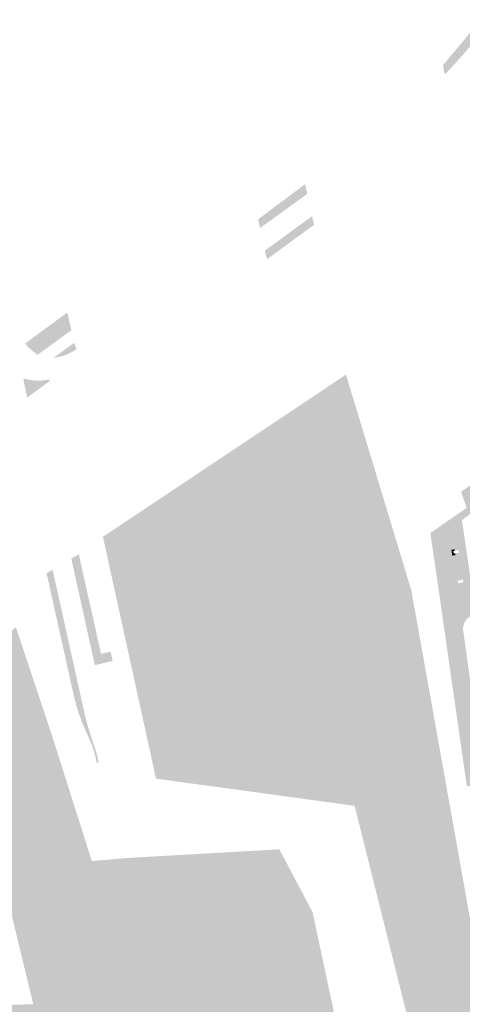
# Model space of a CAD drawing. Header units: inches. Extents: x 83221 to 84763, y 445855 to 447258.
# Tile 51 of 58: x 84246 to 84378, y 446482 to 446776. Entities that reach past the tile are written whole.
import ezdxf

# ---------------------------------------------------------------- set-up
doc = ezdxf.new("R2010")
doc.units = ezdxf.units.IN
doc.header["$MEASUREMENT"] = 0

msp = doc.modelspace()

# ---------------------------------------------------------------- hatches: boundary and pattern name
for points in [[(84383.39, 446772.9), (84381.19, 446770.17), (84378.93, 446767.48), (84376.69, 446764.92), (84374.41, 446762.4), (84372.07, 446759.92), (84371.81, 446762.17), (84382.97, 446775.49), (84385.54, 446775.68), (84383.39, 446772.9)], [(84386.03, 446775.29), (84383.85, 446772.54), (84381.63, 446769.82), (84379.37, 446767.14), (84377.14, 446764.56), (84374.86, 446762.03), (84372.54, 446759.52), (84372.07, 446759.92), (84374.41, 446762.4), (84376.69, 446764.92), (84378.93, 446767.48), (84381.19, 446770.17), (84383.39, 446772.9), (84385.54, 446775.68), (84386.03, 446775.29), (84386.03, 446775.29)], [(84331.26, 446723.73), (84317.22, 446713.55), (84316.63, 446716.18), (84330.65, 446726.66), (84331.26, 446723.73)], [(84333.31, 446714.5), (84319.27, 446704.25), (84318.68, 446706.85), (84332.73, 446717.09), (84333.31, 446714.5)], [(84377.42, 446626.47), (84380.34, 446606.53), (84385.73, 446610.05), (84391.9, 446613.99), (84438.53, 446644.47), (84436.4, 446647.49), (84435.53, 446648.72), (84435.6, 446648.77), (84432.53, 446653.12), (84435.81, 446655.5), (84437.86, 446648.86), (84447.71, 446651.9), (84447.52, 446652.52), (84449.07, 446653.54), (84454.2, 446656.92), (84465.07, 446664.07), (84469.24, 446666.82), (84470.91, 446667.92), (84503.17, 446688.99), (84501.58, 446691.6), (84501.46, 446691.74), (84463.13, 446679.82), (84461.53, 446682.23), (84469.63, 446684.74), (84472.32, 446685.55), (84480.04, 446687.91), (84482.67, 446688.74), (84490.39, 446691.15), (84492.96, 446691.95), (84500.68, 446694.35), (84503.57, 446695.24), (84507.42, 446696.43), (84507.98, 446696.59), (84525.58, 446702.03), (84526.93, 446700.33), (84524.52, 446698.72), (84520.73, 446696.24), (84520.69, 446696.22), (84520.64, 446696.2), (84520.6, 446696.19), (84520.56, 446696.18), (84520.51, 446696.18), (84520.47, 446696.18), (84520.42, 446696.18), (84520.38, 446696.19), (84520.33, 446696.2), (84520.29, 446696.21), (84520.25, 446696.23), (84520.21, 446696.26), (84520.17, 446696.28), (84520.14, 446696.31), (84520.11, 446696.35), (84520.08, 446696.38), (84519.61, 446697.12), (84519.58, 446697.17), (84519.58, 446697.19), (84519.56, 446697.2), (84519.51, 446697.26), (84519.38, 446697.3), (84519.25, 446697.26), (84519.2, 446697.2), (84510.04, 446691.15), (84509.94, 446691.09), (84509.86, 446690.98), (84509.85, 446690.84), (84509.91, 446690.71), (84509.98, 446690.67), (84510.39, 446690.02), (84510.41, 446689.99), (84510.43, 446689.97), (84510.45, 446689.94), (84510.47, 446689.91), (84510.48, 446689.88), (84510.49, 446689.85), (84510.5, 446689.81), (84510.5, 446689.78), (84510.51, 446689.75), (84510.51, 446689.71), (84510.5, 446689.68), (84510.5, 446689.65), (84510.49, 446689.61), (84510.48, 446689.58), (84510.47, 446689.55), (84510.45, 446689.52), (84510.43, 446689.49), (84510.41, 446689.47), (84510.39, 446689.44), (84510.36, 446689.42), (84508.46, 446688.16), (84504.06, 446685.25), (84502.74, 446684.38), (84502.71, 446684.36), (84502.68, 446684.34), (84502.64, 446684.33), (84502.6, 446684.32), (84502.57, 446684.32), (84502.53, 446684.31), (84502.49, 446684.31), (84502.45, 446684.32), (84502.41, 446684.32), (84502.38, 446684.33), (84502.34, 446684.35), (84502.31, 446684.36), (84502.28, 446684.38), (84502.24, 446684.4), (84502.22, 446684.43), (84502.19, 446684.46), (84502.16, 446684.48), (84502.14, 446684.52), (84501.65, 446685.26), (84501.64, 446685.28), (84501.59, 446685.35), (84501.46, 446685.41), (84501.31, 446685.41), (84468.96, 446664.27), (84468.89, 446664.21), (84468.83, 446664.07), (84468.84, 446663.92), (84469.49, 446662.89), (84469.5, 446662.87), (84469.51, 446662.85), (84469.51, 446662.83), (84469.52, 446662.8), (84469.52, 446662.78), (84469.52, 446662.76), (84469.51, 446662.73), (84469.51, 446662.71), (84469.5, 446662.69), (84469.5, 446662.66), (84469.48, 446662.64), (84469.47, 446662.62), (84469.46, 446662.6), (84469.44, 446662.58), (84469.42, 446662.57), (84469.41, 446662.55), (84465.44, 446659.95), (84461.44, 446657.33), (84441.44, 446644.23), (84441, 446644.9), (84439.33, 446643.8), (84439.77, 446643.13), (84389.18, 446610.06), (84381.6, 446604.98), (84381.29, 446604.83), (84380.97, 446604.71), (84380.65, 446604.62), (84380.31, 446604.56), (84379.98, 446604.52), (84379.64, 446604.51), (84379.3, 446604.53), (84378.96, 446604.58), (84378.63, 446604.65), (84378.31, 446604.76), (84378, 446604.89), (84377.7, 446605.05), (84377.39, 446605.24), (84377.1, 446605.46), (84376.97, 446605.59), (84376.67, 446607.7), (84377.8, 446607.89), (84377.72, 446608.66), (84376.56, 446608.49), (84376.27, 446610.53), (84377.28, 446610.67), (84376.52, 446616.14), (84375.49, 446616), (84375.42, 446616.55), (84376.5, 446616.71), (84376.41, 446617.48), (84375.31, 446617.32), (84375.25, 446617.75), (84376.23, 446617.9), (84375.41, 446623.32), (84373.48, 446623.06), (84373.1, 446626.15), (84378.86, 446630.12), (84422.67, 446661.07), (84426.78, 446663.98), (84425.76, 446667.3), (84425.21, 446667.33), (84426.09, 446668.98), (84426.3, 446669), (84426.5, 446669.02), (84426.71, 446669.06), (84426.91, 446669.1), (84427.11, 446669.15), (84427.31, 446669.2), (84439.65, 446672.98), (84440.61, 446673.25), (84440.65, 446673.26), (84440.69, 446673.26), (84440.74, 446673.26), (84440.78, 446673.26), (84440.82, 446673.25), (84440.87, 446673.24), (84440.91, 446673.23), (84440.95, 446673.21), (84440.99, 446673.19), (84441.02, 446673.16), (84441.05, 446673.13), (84441.09, 446673.1), (84441.11, 446673.07), (84441.14, 446673.03), (84441.16, 446672.99), (84441.18, 446672.96), (84441.32, 446672.51), (84441.41, 446672.21), (84431.52, 446669.19), (84433.18, 446663.9), (84433.38, 446663.94), (84433.43, 446663.76), (84433.76, 446662.68), (84433.58, 446662.61), (84433.76, 446661.94), (84428.73, 446658.47), (84428.58, 446658.72), (84426.45, 446657.22), (84425.68, 446658.29), (84425.28, 446658.86), (84424.59, 446659.83), (84423.23, 446658.86), (84412.79, 446651.49), (84412.04, 446650.96), (84401.51, 446643.53), (84400.76, 446643), (84395.87, 446639.54), (84395.13, 446639), (84390.24, 446635.57), (84389.48, 446635.04), (84384.59, 446631.59), (84383.85, 446631.05), (84381.24, 446629.22), (84379.15, 446627.72), (84377.42, 446626.47)], [(84260.93, 446683.08), (84250.84, 446675.74), (84250.19, 446676.21), (84249.56, 446676.69), (84248.96, 446677.21), (84248.31, 446677.81), (84247.69, 446678.44), (84247.1, 446679.09), (84259.73, 446688.36), (84260.93, 446683.08), (84260.93, 446683.08)], [(84262.5, 446677.47), (84261.45, 446676.78), (84260.34, 446676.19), (84259.19, 446675.69), (84258.01, 446675.29), (84256.79, 446675), (84255.56, 446674.81), (84261.71, 446679.32), (84262.5, 446677.47), (84262.5, 446677.47)], [(84270.34, 446621.46), (84342.83, 446669.84), (84362.33, 446605.46), (84380.72, 446502.62), (84410.52, 446376.79), (84390.29, 446361.7), (84345.4, 446541.25), (84286.16, 446549.35), (84270.34, 446621.46)], [(84246.99, 446668.62), (84248.23, 446668.32), (84249.5, 446668.13), (84250.77, 446668.04), (84251.93, 446668.06), (84253.09, 446668.17), (84254.23, 446668.37), (84254.51, 446667.97), (84247.77, 446663.01), (84246.6, 446668.31), (84246.99, 446668.62), (84246.99, 446668.62)], [(84422.67, 446661.07), (84378.86, 446630.12), (84377.12, 446634.88), (84419.94, 446664.75), (84420.4, 446664.09), (84422.21, 446661.68), (84422.67, 446661.07), (84422.67, 446661.07)], [(84374.26, 446617.6), (84374.52, 446615.87), (84375.32, 446610.4), (84375.61, 446608.72), (84370.13, 446608), (84367.99, 446622.57), (84373.1, 446626.15), (84373.48, 446623.06), (84374.26, 446617.6), (84374.26, 446617.6)], [(84373.48, 446623.06), (84375.41, 446623.32), (84376.23, 446617.9), (84374.26, 446617.6), (84373.48, 446623.06), (84373.48, 446623.06)], [(84375.42, 446616.55), (84375.49, 446616), (84374.52, 446615.87), (84374.26, 446617.6), (84375.25, 446617.75), (84375.31, 446617.32), (84374.86, 446617.26), (84374.94, 446616.48), (84375.42, 446616.55)], [(84263.15, 446616.26), (84269.76, 446586.56), (84272.66, 446587.2), (84273.23, 446584.45), (84267.92, 446583.18), (84261.39, 446612.73), (84260.91, 446614.94), (84263.15, 446616.26)], [(84374.52, 446615.87), (84376.52, 446616.14), (84377.28, 446610.67), (84375.32, 446610.4), (84374.52, 446615.87), (84374.52, 446615.87)], [(84255.33, 446611.65), (84255.4, 446611.34), (84264.99, 446568.12), (84265.7, 446565.38), (84266.38, 446563.25), (84267.12, 446560.91), (84268, 446558.42), (84268.55, 446556.6), (84268.82, 446555.26), (84269.05, 446554.21), (84268.48, 446554.06), (84268.09, 446555.9), (84267.58, 446557.82), (84267.14, 446559.12), (84266.4, 446560.85), (84265.51, 446562.9), (84265.01, 446564.01), (84264.54, 446565.13), (84264.09, 446566.26), (84263.55, 446567.67), (84263.05, 446569.1), (84262.59, 446570.54), (84261.68, 446573.92), (84253.83, 446609.22), (84253.53, 446610.59), (84255.33, 446611.65)], [(84381.6, 446604.98), (84384.41, 446600.77), (84382.65, 446599.61), (84379.69, 446597.65), (84379.37, 446597.42), (84379.07, 446597.16), (84378.8, 446596.87), (84378.55, 446596.56), (84378.34, 446596.23), (84378.15, 446595.88), (84378.01, 446595.51), (84377.89, 446595.14), (84377.81, 446594.76), (84377.77, 446594.37), (84377.76, 446593.98), (84377.79, 446593.59), (84377.91, 446592.75), (84372.43, 446591.92), (84370.13, 446608), (84375.61, 446608.72), (84375.72, 446607.96), (84375.79, 446607.6), (84375.89, 446607.25), (84376.02, 446606.91), (84376.18, 446606.59), (84376.37, 446606.28), (84376.59, 446605.98), (84376.84, 446605.71), (84377.1, 446605.46), (84377.39, 446605.24), (84377.7, 446605.05), (84378, 446604.89), (84378.31, 446604.76), (84378.63, 446604.65), (84378.96, 446604.58), (84379.3, 446604.53), (84379.64, 446604.51), (84379.98, 446604.52), (84380.31, 446604.56), (84380.65, 446604.62), (84380.97, 446604.71), (84381.29, 446604.83), (84381.6, 446604.98), (84381.6, 446604.98)], [(84376.27, 446610.53), (84376.56, 446608.49), (84376.17, 446608.43), (84376.27, 446607.64), (84376.67, 446607.7), (84376.97, 446605.59), (84376.84, 446605.71), (84376.59, 446605.98), (84376.37, 446606.28), (84376.18, 446606.59), (84376.02, 446606.91), (84375.89, 446607.25), (84375.79, 446607.6), (84375.72, 446607.96), (84375.61, 446608.72), (84375.32, 446610.4), (84376.27, 446610.53)], [(84099.34, 446461.22), (84212.2, 446529.38), (84227.84, 446481.36), (84249.54, 446482.1), (84240.35, 446520.18), (84217.17, 446573.9), (84244.39, 446594.5), (84255.06, 446562.49), (84267.02, 446524.78), (84277.69, 446525.7), (84322.95, 446528.27), (84332.88, 446509.51), (84346.68, 446444.75), (84371.7, 446361.23), (84374.82, 446342.1), (84367.65, 446325.91), (84351.28, 446315.61), (84371.51, 446287.28), (84323.5, 446271.09), (84313.93, 446281.21), (84274.93, 446344.31), (84230.6, 446392.32), (84213.86, 446411.46), (84201.41, 446420.34), (84196.46, 446422.8), (84193.44, 446422.86), (84184.88, 446423.87), (84178.63, 446423.87), (84123.07, 446404.92), (84099.34, 446461.22)], [(84377.91, 446592.75), (84379.51, 446581.11), (84381.91, 446564.82), (84382.18, 446563.06), (84383.13, 446551.83), (84383.75, 446547.61), (84378.86, 446547.12), (84372.43, 446591.92), (84377.91, 446592.75), (84377.91, 446592.75)]]:
    msp.add_hatch(color=256).paths.add_polyline_path(points, flags=0)

doc.saveas('drawing.dxf')
